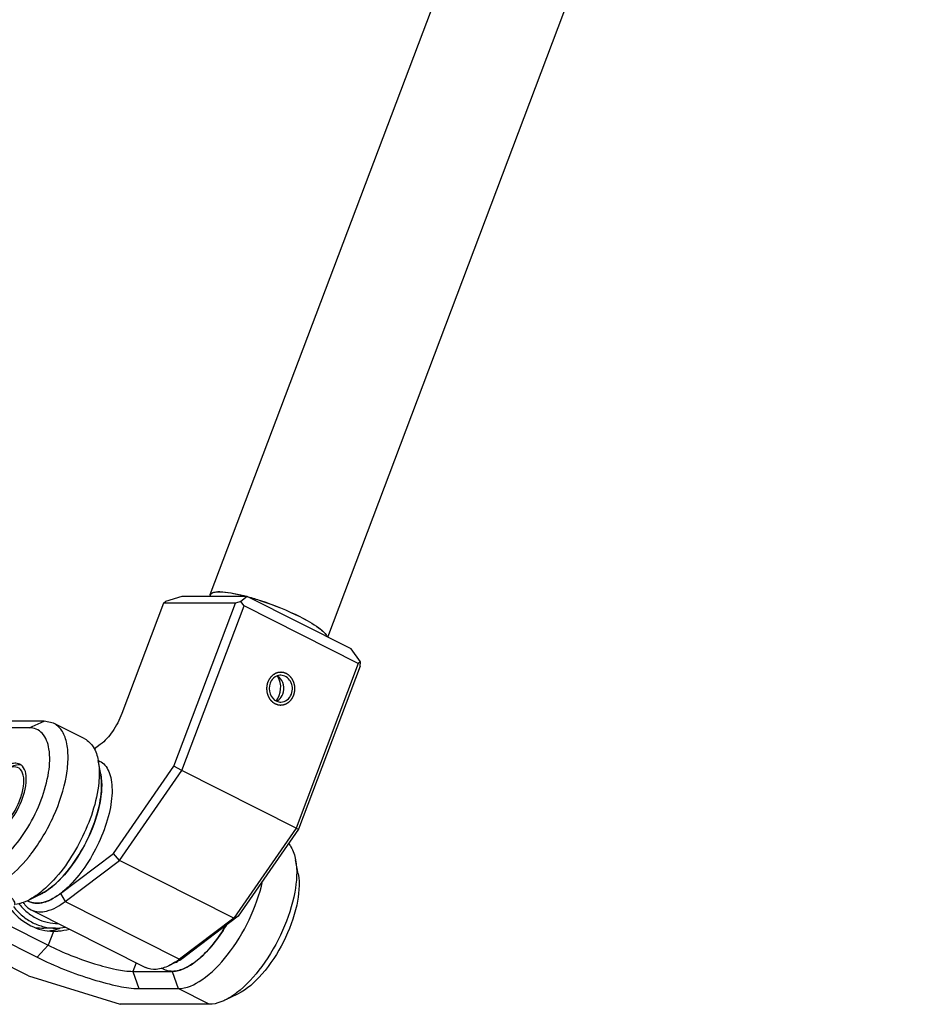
# Model space of a CAD drawing. Header units: millimetres. Extents: x -491 to 2059, y -393 to 795.
# Tile 19 of 256: x -306.5 to -299.7, y -102.6 to -95.08. Entities that reach past the tile are written whole.
import ezdxf

# ---------------------------------------------------------------- set-up
doc = ezdxf.new("R2010")
doc.units = ezdxf.units.MM
doc.header["$LTSCALE"] = 462.55
doc.layers.get('0').update_dxf_attribs({"linetype": 'CONTINUOUS'})
for name, color, linetype in [('2ND_ARM_V2_PITCH_ABL388', 7, 'CONTINUOUS'), ('A2300201_ABL350', 7, 'CONTINUOUS'), ('FWSRM-D10-V4-E2-T2_5_PBL396', 7, 'CONTINUOUS'), ('M2300101_PBL389', 7, 'CONTINUOUS'), ('M2300201_PBL407', 7, 'CONTINUOUS'), ('M2300301_PBL439', 7, 'CONTINUOUS'), ('M2300602_PBL428', 7, 'CONTINUOUS'), ('WFM_0608_06_2_PBL414', 7, 'CONTINUOUS'), ('WFM_0608_06_2_PBL415', 7, 'CONTINUOUS'), ('왼쪽_14_VBL319', 7, 'CONTINUOUS')]:
    doc.layers.add(name, color=color, linetype=linetype)

# ---------------------------------------------------------------- blocks, each defined once
blk = doc.blocks.new('M2300201_PBL407', base_point=(1856.516, 2916.29))
at = {"layer": 'M2300201_PBL407', "color": 7}
for p, q in [((1855.744, 2930.533), (1854.514, 2930.146)), ((1860.744, 2930.533), (1855.744, 2930.533)), ((1860.744, 2930.533), (1860.264, 2930.146)), ((1868.682, 2926.533), (1860.744, 2930.533)), ((1854.354, 2930.017), (1851.173, 2921.598)), ((1854.354, 2930.017), (1854.514, 2930.146)), ((1859.854, 2930.017), (1854.354, 2930.017)), ((1855.151, 2917.573), (1859.854, 2930.017)), ((1855.751, 2917.25), (1860.501, 2929.817)), ((1860.264, 2930.146), (1859.854, 2930.017)), ((1860.501, 2929.817), (1860.264, 2930.146)), ((1869.232, 2925.417), (1860.501, 2929.817)), ((1869.392, 2925.546), (1868.682, 2926.533)), ((1869.232, 2925.417), (1864.482, 2912.85)), ((1869.379, 2925.217), (1864.676, 2912.773)), ((1869.392, 2925.546), (1869.232, 2925.417)), ((1869.379, 2925.217), (1869.392, 2925.546)), ((1849.523, 2919.217), (1849.065, 2918.871)), ((1850.535, 2910.911), (1855.151, 2917.573)), ((1855.751, 2917.25), (1855.151, 2917.573)), ((1850.988, 2910.376), (1855.751, 2917.25)), ((1864.482, 2912.85), (1855.751, 2917.25)), ((1864.482, 2912.85), (1859.719, 2905.976)), ((1864.676, 2912.773), (1860.06, 2906.111)), ((1864.482, 2912.85), (1864.676, 2912.773)), ((1846.473, 2907.84), (1850.535, 2910.911)), ((1850.988, 2910.376), (1850.535, 2910.911)), ((1846.844, 2907.244), (1850.988, 2910.376)), ((1859.719, 2905.976), (1850.988, 2910.376)), ((1844.244, 2906.598), (1852.975, 2902.198)), ((1859.719, 2905.976), (1855.575, 2902.844)), ((1860.06, 2906.111), (1855.997, 2903.04)), ((1859.719, 2905.976), (1860.06, 2906.111)), ((1855.25, 2902.574), (1854.765, 2902.338)), ((1855.997, 2903.04), (1855.25, 2902.574))]:
    blk.add_line(p, q, dxfattribs=at)
at = {"layer": 'M2300201_PBL407', "color": 2}
for p, q in [((1846.473, 2907.84), (1846.844, 2907.244)), ((1846.844, 2907.244), (1855.575, 2902.844)), ((1855.997, 2903.04), (1855.575, 2902.844))]:
    blk.add_line(p, q, dxfattribs=at)
at = {"layer": 'M2300201_PBL407', "color": 7}
for centre, radius, start, end in [((1862.705, 2923.722), 0.795, 53.52948, 68.38998), ((1843.095, 2912.309), 5.601, 306.37857, 307.08834), ((1844.364, 2910.132), 3.076, 291.82119, 292.80327), ((1852.175, 2907.331), 5.63, 302.69364, 307.15399)]:
    blk.add_arc(centre, radius, start, end, dxfattribs=at)
at = {"layer": 'M2300201_PBL407', "color": 134}
for points in [[(1864.3, 2922.992), (1864.305, 2923.012), (1864.316, 2923.05), (1864.333, 2923.108), (1864.346, 2923.157), (1864.356, 2923.19), (1864.361, 2923.21), (1864.366, 2923.224), (1864.367, 2923.239), (1864.369, 2923.26), (1864.372, 2923.295), (1864.378, 2923.345), (1864.383, 2923.396), (1864.387, 2923.431), (1864.388, 2923.451), (1864.391, 2923.466), (1864.389, 2923.482), (1864.388, 2923.502), (1864.385, 2923.537), (1864.382, 2923.588), (1864.379, 2923.639), (1864.376, 2923.674), (1864.375, 2923.695), (1864.375, 2923.71), (1864.37, 2923.725), (1864.365, 2923.745), (1864.357, 2923.779), (1864.345, 2923.829), (1864.333, 2923.879), (1864.324, 2923.914), (1864.319, 2923.934), (1864.316, 2923.949), (1864.309, 2923.962), (1864.302, 2923.98), (1864.288, 2924.012), (1864.268, 2924.057), (1864.248, 2924.103), (1864.234, 2924.134), (1864.225, 2924.152), (1864.22, 2924.167), (1864.211, 2924.178), (1864.201, 2924.194), (1864.181, 2924.222), (1864.154, 2924.262), (1864.127, 2924.302), (1864.108, 2924.33), (1864.097, 2924.346), (1864.089, 2924.358), (1864.079, 2924.367), (1864.066, 2924.381), (1864.042, 2924.404), (1864.009, 2924.437), (1863.975, 2924.47), (1863.952, 2924.493), (1863.938, 2924.506), (1863.929, 2924.517), (1863.917, 2924.524), (1863.901, 2924.534), (1863.874, 2924.552), (1863.835, 2924.577), (1863.796, 2924.602), (1863.768, 2924.62), (1863.753, 2924.63), (1863.741, 2924.639), (1863.728, 2924.642), (1863.712, 2924.649), (1863.682, 2924.66), (1863.64, 2924.676), (1863.598, 2924.691), (1863.569, 2924.702), (1863.552, 2924.708), (1863.54, 2924.714), (1863.527, 2924.715), (1863.509, 2924.717), (1863.479, 2924.721), (1863.435, 2924.728), (1863.391, 2924.733), (1863.361, 2924.738), (1863.343, 2924.74), (1863.33, 2924.743), (1863.317, 2924.741), (1863.299, 2924.739), (1863.269, 2924.736), (1863.225, 2924.733), (1863.181, 2924.729), (1863.15, 2924.726), (1863.133, 2924.724), (1863.119, 2924.724), (1863.107, 2924.719), (1863.089, 2924.713), (1863.059, 2924.703), (1863.016, 2924.69), (1862.973, 2924.675), (1862.943, 2924.666), (1862.925, 2924.66), (1862.912, 2924.657), (1862.901, 2924.649), (1862.885, 2924.64), (1862.858, 2924.623), (1862.818, 2924.6), (1862.779, 2924.577), (1862.752, 2924.561), (1862.736, 2924.552), (1862.724, 2924.546), (1862.714, 2924.535), (1862.7, 2924.523), (1862.676, 2924.501), (1862.641, 2924.47), (1862.607, 2924.438), (1862.582, 2924.416), (1862.569, 2924.403), (1862.558, 2924.395), (1862.55, 2924.382), (1862.538, 2924.367), (1862.518, 2924.34), (1862.49, 2924.301), (1862.461, 2924.263), (1862.441, 2924.236), (1862.43, 2924.22), (1862.42, 2924.209), (1862.414, 2924.195), (1862.405, 2924.177), (1862.39, 2924.146), (1862.368, 2924.101), (1862.342, 2924.046), (1862.324, 2924.01), (1862.316, 2923.992)], [(1862.316, 2923.992), (1862.31, 2923.973), (1862.299, 2923.934), (1862.283, 2923.876), (1862.27, 2923.828), (1862.26, 2923.794), (1862.255, 2923.775), (1862.25, 2923.76), (1862.249, 2923.745), (1862.247, 2923.725), (1862.243, 2923.689), (1862.238, 2923.639), (1862.233, 2923.589), (1862.229, 2923.553), (1862.227, 2923.533), (1862.225, 2923.518), (1862.227, 2923.503), (1862.228, 2923.482), (1862.23, 2923.447), (1862.234, 2923.396), (1862.237, 2923.346), (1862.239, 2923.31), (1862.241, 2923.29), (1862.241, 2923.275), (1862.246, 2923.26), (1862.25, 2923.24), (1862.259, 2923.205), (1862.271, 2923.155), (1862.283, 2923.105), (1862.291, 2923.07), (1862.297, 2923.051), (1862.299, 2923.035), (1862.306, 2923.022), (1862.314, 2923.004), (1862.328, 2922.972), (1862.348, 2922.927), (1862.368, 2922.882), (1862.382, 2922.85), (1862.39, 2922.832), (1862.395, 2922.818), (1862.404, 2922.806), (1862.415, 2922.79), (1862.434, 2922.762), (1862.461, 2922.722), (1862.489, 2922.683), (1862.508, 2922.655), (1862.519, 2922.639), (1862.526, 2922.626), (1862.537, 2922.617), (1862.55, 2922.603), (1862.574, 2922.58), (1862.607, 2922.547), (1862.641, 2922.514), (1862.664, 2922.491), (1862.677, 2922.478), (1862.687, 2922.467), (1862.699, 2922.461), (1862.715, 2922.45), (1862.742, 2922.433), (1862.781, 2922.407), (1862.82, 2922.382), (1862.847, 2922.364), (1862.863, 2922.354), (1862.875, 2922.346), (1862.887, 2922.342), (1862.904, 2922.335), (1862.933, 2922.325), (1862.975, 2922.309), (1863.017, 2922.293), (1863.046, 2922.282), (1863.063, 2922.276), (1863.076, 2922.27), (1863.089, 2922.27), (1863.106, 2922.267), (1863.137, 2922.263), (1863.181, 2922.257), (1863.224, 2922.251), (1863.255, 2922.247), (1863.272, 2922.244), (1863.286, 2922.242), (1863.299, 2922.244), (1863.316, 2922.245), (1863.347, 2922.248), (1863.391, 2922.252), (1863.435, 2922.256), (1863.466, 2922.258), (1863.483, 2922.26), (1863.496, 2922.26), (1863.509, 2922.266), (1863.526, 2922.271), (1863.557, 2922.281), (1863.6, 2922.295), (1863.643, 2922.309), (1863.673, 2922.319), (1863.69, 2922.325), (1863.704, 2922.328), (1863.715, 2922.336), (1863.731, 2922.345), (1863.758, 2922.361), (1863.797, 2922.384), (1863.836, 2922.407), (1863.864, 2922.423), (1863.88, 2922.433), (1863.892, 2922.439), (1863.902, 2922.449), (1863.916, 2922.461), (1863.94, 2922.483), (1863.974, 2922.515), (1864.009, 2922.546), (1864.033, 2922.568), (1864.047, 2922.581), (1864.058, 2922.59), (1864.066, 2922.602), (1864.078, 2922.617), (1864.097, 2922.644), (1864.126, 2922.683), (1864.155, 2922.722), (1864.175, 2922.749), (1864.186, 2922.764), (1864.195, 2922.775), (1864.201, 2922.789), (1864.21, 2922.807), (1864.225, 2922.839), (1864.247, 2922.884), (1864.274, 2922.938), (1864.291, 2922.974), (1864.3, 2922.992)]]:
    blk.add_open_spline(points, degree=3, knots=[0, 0, 0, 0, 0.015625, 0.03125, 0.046875, 0.054688, 0.058594, 0.0625, 0.066406, 0.070312, 0.078125, 0.09375, 0.109375, 0.117188, 0.121094, 0.125, 0.128906, 0.132812, 0.140625, 0.15625, 0.171875, 0.179688, 0.183594, 0.1875, 0.191406, 0.195312, 0.203125, 0.21875, 0.234375, 0.242188, 0.246094, 0.25, 0.253906, 0.257812, 0.265625, 0.28125, 0.296875, 0.304688, 0.308594, 0.3125, 0.316406, 0.320312, 0.328125, 0.34375, 0.359375, 0.367188, 0.371094, 0.375, 0.378906, 0.382812, 0.390625, 0.40625, 0.421875, 0.429688, 0.433594, 0.4375, 0.441406, 0.445312, 0.453125, 0.46875, 0.484375, 0.492188, 0.496094, 0.5, 0.503906, 0.507812, 0.515625, 0.53125, 0.546875, 0.554688, 0.558594, 0.5625, 0.566406, 0.570312, 0.578125, 0.59375, 0.609375, 0.617188, 0.621094, 0.625, 0.628906, 0.632812, 0.640625, 0.65625, 0.671875, 0.679688, 0.683594, 0.6875, 0.691406, 0.695312, 0.703125, 0.71875, 0.734375, 0.742188, 0.746094, 0.75, 0.753906, 0.757812, 0.765625, 0.78125, 0.796875, 0.804688, 0.808594, 0.8125, 0.816406, 0.820312, 0.828125, 0.84375, 0.859375, 0.867188, 0.871094, 0.875, 0.878906, 0.882812, 0.890625, 0.90625, 0.921875, 0.929688, 0.933594, 0.9375, 0.941406, 0.945312, 0.953125, 0.96875, 0.984375, 1, 1, 1, 1], dxfattribs=at)
at = {"layer": 'M2300201_PBL407', "color": 7}
for points, knots in [([(1862.992, 2924.45), (1862.823, 2924.376), (1862.626, 2924.189), (1862.517, 2923.964), (1862.494, 2923.902)], [0, 0, 0, 0, 0.737747, 1, 1, 1, 1]), ([(1863.466, 2923.082), (1863.55, 2923.305), (1863.603, 2923.789), (1863.355, 2924.23), (1863.177, 2924.361)], [0, 0, 0, 0, 0.519067, 1, 1, 1, 1]), ([(1864.121, 2923.082), (1864.236, 2923.386), (1864.218, 2924.096), (1863.6, 2924.517), (1863.308, 2924.517)], [0, 0, 0, 0, 0.526622, 1, 1, 1, 1]), ([(1862.494, 2923.902), (1862.398, 2923.649), (1862.386, 2923.076), (1862.77, 2922.628), (1863.003, 2922.53)], [0, 0, 0, 0, 0.517634, 1, 1, 1, 1]), ([(1863.308, 2922.467), (1863.479, 2922.467), (1863.842, 2922.597), (1864.056, 2922.909), (1864.121, 2923.082)], [0, 0, 0, 0, 0.481071, 1, 1, 1, 1]), ([(1851.173, 2921.598), (1850.99, 2921.114), (1850.535, 2920.245), (1849.887, 2919.492), (1849.523, 2919.217)], [0, 0, 0, 0, 0.531185, 1, 1, 1, 1]), ([(1845.556, 2907.297), (1845.627, 2907.327), (1845.929, 2907.467), (1846.211, 2907.647), (1846.417, 2907.799)], [0, 0, 0, 0, 0.232603, 1, 1, 1, 1]), ([(1843.639, 2907.168), (1843.679, 2907.105), (1843.839, 2906.878), (1844.061, 2906.69), (1844.244, 2906.598)], [0, 0, 0, 0, 0.264628, 1, 1, 1, 1]), ([(1844.244, 2906.598), (1844.596, 2906.421), (1845.614, 2906.42), (1846.419, 2906.922), (1846.844, 2907.244)], [0, 0, 0, 0, 0.424883, 1, 1, 1, 1]), ([(1844.694, 2907.104), (1844.758, 2907.104), (1845.036, 2907.12), (1845.309, 2907.198), (1845.507, 2907.277)], [0, 0, 0, 0, 0.231481, 1, 1, 1, 1]), ([(1854.765, 2902.338), (1854.462, 2902.19), (1853.867, 2901.98), (1853.223, 2902.074), (1852.975, 2902.198)], [0, 0, 0, 0, 0.549393, 1, 1, 1, 1])]:
    blk.add_open_spline(points, degree=3, knots=knots, dxfattribs=at)
for points in [[(1863.308, 2924.517), (1863.2, 2924.517), (1863.091, 2924.493), (1862.992, 2924.45)], [(1863.164, 2922.642), (1863.301, 2922.756), (1863.403, 2922.916), (1863.466, 2923.082)], [(1863.003, 2922.53), (1863.098, 2922.489), (1863.204, 2922.467), (1863.308, 2922.467)], [(1863.006, 2922.539), (1863.063, 2922.566), (1863.116, 2922.602), (1863.164, 2922.642)], [(1844.068, 2907.247), (1844.259, 2907.15), (1844.48, 2907.104), (1844.694, 2907.104)], [(1855.216, 2902.593), (1855.071, 2902.5), (1854.92, 2902.414), (1854.765, 2902.338)]]:
    blk.add_open_spline(points, degree=3, dxfattribs=at)
blk = doc.blocks.new('WFM_0608_06_2_PBL414', base_point=(1856.646, 2903.653))
at = {"layer": 'WFM_0608_06_2_PBL414', "color": 7}
blk.add_line((1854.391, 2902.045), (1854.163, 2902.159), dxfattribs=at)
for centre, radius, start, end in [((1853.642, 2905.875), 3.672, 295.86984, 297.50667), ((1852.611, 2907.519), 5.615, 306.09119, 307.05003), ((1852.458, 2907.722), 5.869, 307.05069, 308.10091)]:
    blk.add_arc(centre, radius, start, end, dxfattribs=at)
for points, knots in [([(1859.129, 2905.402), (1858.836, 2904.906), (1858.216, 2903.999), (1857.164, 2902.883), (1856.109, 2902.136), (1855.349, 2901.904), (1855.013, 2901.904)], [0, 0, 0, 0, 0.309918, 0.588126, 0.819382, 1, 1, 1, 1]), ([(1855.338, 2902.618), (1855.386, 2902.643), (1855.586, 2902.753), (1855.778, 2902.879), (1855.919, 2902.982)], [0, 0, 0, 0, 0.23846, 1, 1, 1, 1]), ([(1855.013, 2901.904), (1854.957, 2901.904), (1854.743, 2901.914), (1854.532, 2901.974), (1854.391, 2902.045)], [0, 0, 0, 0, 0.260555, 1, 1, 1, 1])]:
    blk.add_open_spline(points, degree=3, knots=knots, dxfattribs=at)
blk = doc.blocks.new('WFM_0608_06_2_PBL415', base_point=(1847.192, 2912.56))
at = {"layer": 'WFM_0608_06_2_PBL415', "color": 7}
for p, q in [((1849.362, 2918.016), (1849.473, 2917.961)), ((1843.962, 2907.3), (1844.072, 2907.245))]:
    blk.add_line(p, q, dxfattribs=at)
blk.add_arc((1843.324, 2911.074), 3.671, 295.87111, 297.49004, dxfattribs=at)
for points, knots in [([(1849.473, 2917.961), (1849.624, 2917.885), (1849.911, 2917.654), (1850.208, 2917.15), (1850.384, 2916.506), (1850.465, 2915.423), (1850.232, 2913.861), (1849.561, 2911.935), (1848.558, 2910.085), (1847.51, 2908.743), (1846.593, 2907.91), (1845.788, 2907.357), (1845.114, 2907.104), (1844.694, 2907.104)], [0, 0, 0, 0, 0.037501, 0.079185, 0.12773, 0.184138, 0.318726, 0.473765, 0.63398, 0.782913, 0.848744, 0.907093, 1, 1, 1, 1]), ([(1849.612, 2915.691), (1849.62, 2915.8), (1849.639, 2916.204), (1849.618, 2916.611), (1849.568, 2916.902)], [0, 0, 0, 0, 0.268951, 1, 1, 1, 1]), ([(1845.98, 2908.483), (1846.472, 2908.906), (1847.391, 2909.942), (1848.487, 2911.739), (1849.279, 2913.689), (1849.565, 2915.044), (1849.612, 2915.691)], [0, 0, 0, 0, 0.236322, 0.500007, 0.763689, 1, 1, 1, 1]), ([(1845.018, 2907.818), (1845.098, 2907.859), (1845.438, 2908.052), (1845.752, 2908.288), (1845.98, 2908.483)], [0, 0, 0, 0, 0.232013, 1, 1, 1, 1]), ([(1844.694, 2907.104), (1844.638, 2907.104), (1844.425, 2907.114), (1844.213, 2907.174), (1844.072, 2907.245)], [0, 0, 0, 0, 0.260555, 1, 1, 1, 1])]:
    blk.add_open_spline(points, degree=3, knots=knots, dxfattribs=at)
blk = doc.blocks.new('M2300301_PBL439', base_point=(1924.858, 3093.504))
at = {"layer": 'M2300301_PBL439', "color": 7}
for p, q in [((1857.929, 2930.676), (1905.191, 3055.719)), ((1866.892, 2927.435), (1911.323, 3044.988)), ((1857.943, 2930.671), (1857.891, 2930.533))]:
    blk.add_line(p, q, dxfattribs=at)
for centre, radius, start, end in [((1858.107, 2930.609), 0.19, 157.65783, 159.30177), ((1862.202, 2923.784), 1.077, 34.71438, 37.27655)]:
    blk.add_arc(centre, radius, start, end, dxfattribs=at)
for points, knots in [([(1857.918, 2930.635), (1857.92, 2930.642), (1857.922, 2930.656), (1857.927, 2930.669), (1857.929, 2930.676)], [0, 0, 0, 0, 0.502926, 1, 1, 1, 1]), ([(1857.931, 2930.681), (1857.972, 2930.78), (1858.302, 2930.916), (1859.235, 2930.886), (1860.093, 2930.704), (1860.727, 2930.533)], [0, 0, 0, 0, 0.111813, 0.316593, 1, 1, 1, 1]), ([(1857.943, 2930.671), (1857.947, 2930.682), (1857.958, 2930.703), (1857.972, 2930.722), (1857.98, 2930.731)], [0, 0, 0, 0, 0.49226, 1, 1, 1, 1]), ([(1857.98, 2930.731), (1858.055, 2930.818), (1858.385, 2930.904), (1858.959, 2930.889), (1859.771, 2930.769), (1860.37, 2930.625), (1860.7, 2930.537)], [0, 0, 0, 0, 0.12353, 0.334498, 0.631861, 1, 1, 1, 1]), ([(1860.766, 2930.523), (1861.104, 2930.431), (1862.472, 2930.014), (1863.805, 2929.477), (1864.769, 2928.991)], [0, 0, 0, 0, 0.245191, 1, 1, 1, 1]), ([(1860.789, 2930.513), (1861.125, 2930.421), (1862.482, 2930.006), (1863.805, 2929.473), (1864.761, 2928.991)], [0, 0, 0, 0, 0.245422, 1, 1, 1, 1]), ([(1864.761, 2928.991), (1865.258, 2928.741), (1865.92, 2928.378), (1866.588, 2927.835), (1866.792, 2927.585), (1866.828, 2927.47)], [0, 0, 0, 0, 0.642763, 0.86019, 1, 1, 1, 1]), ([(1864.769, 2928.991), (1865.269, 2928.739), (1865.935, 2928.374), (1866.606, 2927.828), (1866.809, 2927.576), (1866.844, 2927.46)], [0, 0, 0, 0, 0.64388, 0.860994, 1, 1, 1, 1])]:
    blk.add_open_spline(points, degree=3, knots=knots, dxfattribs=at)
blk.add_open_spline([(1862.968, 2922.545), (1863.344, 2923.037), (1863.44, 2923.889), (1863.088, 2924.397)], degree=3, dxfattribs=at)
blk = doc.blocks.new('A2300201_ABL350', base_point=(1921.771, 3093.435))
at = {"layer": 'M2300201_PBL407'}
blk.add_blockref('M2300201_PBL407', (1856.516, 2916.29), dxfattribs=at)
at = {"layer": 'M2300301_PBL439'}
blk.add_blockref('M2300301_PBL439', (1924.858, 3093.504), dxfattribs=at)
at = {"layer": 'WFM_0608_06_2_PBL414'}
blk.add_blockref('WFM_0608_06_2_PBL414', (1856.646, 2903.653), dxfattribs=at)
at = {"layer": 'WFM_0608_06_2_PBL415'}
blk.add_blockref('WFM_0608_06_2_PBL415', (1847.192, 2912.56), dxfattribs=at)
blk = doc.blocks.new('M2300101_PBL389', base_point=(1849.051, 2910.203))
at = {"layer": 'M2300101_PBL389', "color": 7}
for p, q in [((1836.073, 2917.816), (1837.089, 2920.502)), ((1837.089, 2920.502), (1838.436, 2921.018)), ((1844.089, 2920.502), (1837.089, 2920.502)), ((1845.229, 2921.018), (1838.436, 2921.018)), ((1845.954, 2920.854), (1845.229, 2921.018)), ((1848.335, 2919.654), (1845.954, 2920.854)), ((1843.383, 2917.726), (1843.067, 2917.798)), ((1849.558, 2916.956), (1849.361, 2918.015)), ((1864.639, 2909.356), (1864.442, 2910.415)), ((1833.966, 2909.504), (1839.932, 2909.504)), ((1833.586, 2908.187), (1833.388, 2908.586)), ((1833.586, 2908.187), (1840.379, 2908.187)), ((1833.586, 2908.187), (1835.176, 2906.021)), ((1844.931, 2907.774), (1843.963, 2907.302)), ((1839.76, 2906.987), (1839.115, 2906.893)), ((1841.054, 2906.987), (1839.76, 2906.987)), ((1839.341, 2903.923), (1835.176, 2906.021)), ((1842.369, 2905.504), (1845.544, 2903.904)), ((1846.035, 2904.953), (1845.941, 2904.954)), ((1841.523, 2904.587), (1844.697, 2902.987)), ((1844.044, 2901.553), (1841.635, 2902.767)), ((1852.013, 2901.904), (1855.013, 2901.904)), ((1844.044, 2901.553), (1851.048, 2899.387)), ((1852.46, 2900.587), (1855.46, 2900.587)), ((1860.012, 2900.174), (1859.044, 2899.702)), ((1857.841, 2899.387), (1851.048, 2899.387))]:
    blk.add_line(p, q, dxfattribs=at)
at = {"layer": 'M2300101_PBL389', "color": 2}
for p, q in [((1844.089, 2920.502), (1845.229, 2921.018)), ((1839.932, 2909.504), (1840.379, 2908.187)), ((1842.369, 2905.504), (1842.766, 2906.554)), ((1842.369, 2905.504), (1841.523, 2904.587)), ((1845.941, 2904.954), (1845.544, 2903.904)), ((1845.544, 2903.904), (1844.697, 2902.987)), ((1852.26, 2902.559), (1852.013, 2901.904)), ((1852.013, 2901.904), (1852.46, 2900.587)), ((1855.013, 2901.904), (1855.46, 2900.587)), ((1857.841, 2899.387), (1855.46, 2900.587))]:
    blk.add_line(p, q, dxfattribs=at)
at = {"layer": 'M2300101_PBL389', "color": 7}
for centre, radius, start, end in [((1843.09, 2917.146), 0.65, 52.4827, 63.27376), ((1843.079, 2917.131), 0.669, 50.04841, 52.48997), ((1843.054, 2917.102), 0.707, 43.12269, 49.99892), ((1845.235, 2917.246), 4.197, 9.83132, 10.55229), ((1846.333, 2912.792), 6.251, 158.73037, 159.29459), ((1840.947, 2912.928), 0.72, 256.71274, 265.08013), ((1840.953, 2912.994), 0.786, 265.05003, 270.03277), ((1834.47, 2918.372), 12.317, 321.11083, 321.87482), ((1834.271, 2918.528), 12.57, 321.87375, 322.33849), ((1834.632, 2918.242), 12.11, 320.89371, 321.1093), ((1840.378, 2910.178), 1.991, 270.04141, 274.57059), ((1840.795, 2913.191), 6.7, 307.08724, 307.26025), ((1842.745, 2909.159), 2.172, 275.44081, 276.27283), ((1845.564, 2908.896), 3.648, 217.57125, 217.99739), ((1845.559, 2908.892), 3.642, 217.99702, 219.9343), ((1845.027, 2908.949), 3.996, 276.72273, 282.94999), ((1845.019, 2908.988), 4.037, 282.94664, 285.95405), ((1845.007, 2909.026), 4.076, 285.95963, 290.9866), ((1855.875, 2905.591), 6.7, 307.08724, 307.26025)]:
    blk.add_arc(centre, radius, start, end, dxfattribs=at)
for points, knots in [([(1839.932, 2909.504), (1840.389, 2909.504), (1841.441, 2909.934), (1842.795, 2911.156), (1844.065, 2912.899), (1845.054, 2914.927), (1845.627, 2916.966), (1845.729, 2918.726), (1845.316, 2919.952), (1844.647, 2920.437), (1844.274, 2920.502), (1844.089, 2920.502)], [0, 0, 0, 0, 0.096912, 0.228089, 0.385066, 0.550391, 0.704357, 0.830405, 0.922352, 0.960772, 1, 1, 1, 1]), ([(1844.222, 2910.848), (1844.911, 2911.74), (1846.039, 2913.666), (1846.898, 2916.235), (1847.103, 2918.18), (1847, 2919.366), (1846.646, 2920.306), (1846.195, 2920.732), (1845.954, 2920.854)], [0, 0, 0, 0, 0.307489, 0.603853, 0.731336, 0.838889, 0.92634, 1, 1, 1, 1]), ([(1848.335, 2919.654), (1848.602, 2919.52), (1849.095, 2919.021), (1849.295, 2918.372), (1849.361, 2918.015)], [0, 0, 0, 0, 0.450711, 1, 1, 1, 1]), ([(1842.389, 2917.577), (1841.973, 2917.328), (1841.228, 2916.532), (1840.716, 2915.596), (1840.507, 2915.06)], [0, 0, 0, 0, 0.457228, 1, 1, 1, 1]), ([(1840.954, 2912.207), (1841.153, 2912.207), (1841.609, 2912.369), (1842.488, 2913.073), (1843.374, 2914.427), (1843.933, 2916.036), (1843.866, 2917.27), (1843.57, 2917.585)], [0, 0, 0, 0, 0.090615, 0.209963, 0.509316, 0.803672, 1, 1, 1, 1]), ([(1849.371, 2917.963), (1849.392, 2917.84), (1849.461, 2917.299), (1849.447, 2916.751), (1849.406, 2916.333)], [0, 0, 0, 0, 0.228965, 1, 1, 1, 1]), ([(1849.558, 2916.956), (1849.693, 2916.234), (1849.548, 2914.549), (1848.7, 2912.098), (1847.338, 2909.809), (1846.116, 2908.527), (1845.453, 2908.078)], [0, 0, 0, 0, 0.217054, 0.48634, 0.763232, 1, 1, 1, 1]), ([(1849.406, 2916.333), (1849.257, 2914.811), (1848.231, 2911.86), (1846.467, 2909.281), (1845.332, 2908.259)], [0, 0, 0, 0, 0.500148, 1, 1, 1, 1]), ([(1840.485, 2915.003), (1840.331, 2914.595), (1840.13, 2913.852), (1840.143, 2913.052), (1840.259, 2912.741)], [0, 0, 0, 0, 0.56748, 1, 1, 1, 1]), ([(1840.259, 2912.741), (1840.279, 2912.689), (1840.36, 2912.505), (1840.508, 2912.345), (1840.638, 2912.279)], [0, 0, 0, 0, 0.27839, 1, 1, 1, 1]), ([(1863.904, 2911.664), (1863.971, 2911.586), (1864.236, 2911.212), (1864.377, 2910.763), (1864.442, 2910.415)], [0, 0, 0, 0, 0.22481, 1, 1, 1, 1]), ([(1840.536, 2908.193), (1841.145, 2908.242), (1842.5, 2908.927), (1843.506, 2909.96), (1844.029, 2910.603)], [0, 0, 0, 0, 0.424148, 1, 1, 1, 1]), ([(1864.442, 2910.415), (1864.593, 2909.606), (1864.447, 2907.719), (1863.527, 2904.952), (1862.024, 2902.323), (1860.671, 2900.821), (1859.932, 2900.259)], [0, 0, 0, 0, 0.214706, 0.480817, 0.757525, 1, 1, 1, 1]), ([(1864.639, 2909.356), (1864.785, 2908.571), (1864.592, 2906.735), (1863.611, 2904.117), (1862.091, 2901.771), (1860.73, 2900.523), (1860.012, 2900.174)], [0, 0, 0, 0, 0.223078, 0.500006, 0.776932, 1, 1, 1, 1]), ([(1855.46, 2900.587), (1856.107, 2900.587), (1857.6, 2901.315), (1859.4, 2903.203), (1860.978, 2905.784), (1861.698, 2907.773), (1861.921, 2908.788)], [0, 0, 0, 0, 0.177451, 0.42524, 0.715037, 1, 1, 1, 1]), ([(1844.835, 2907.846), (1844.762, 2907.792), (1844.485, 2907.59), (1844.189, 2907.413), (1843.963, 2907.302)], [0, 0, 0, 0, 0.265007, 1, 1, 1, 1]), ([(1840.243, 2906.996), (1840.312, 2906.878), (1840.544, 2906.634), (1841.236, 2906.104), (1841.885, 2905.747), (1842.369, 2905.504)], [0, 0, 0, 0, 0.156123, 0.37923, 1, 1, 1, 1]), ([(1843.963, 2907.302), (1843.879, 2907.262), (1843.566, 2907.122), (1843.231, 2907.027), (1842.982, 2907)], [0, 0, 0, 0, 0.271099, 1, 1, 1, 1]), ([(1839.115, 2906.893), (1839.045, 2906.863), (1838.912, 2906.783), (1838.877, 2906.532), (1839.024, 2906.278), (1839.285, 2905.994), (1839.679, 2905.673), (1840.42, 2905.169), (1841.06, 2904.82), (1841.523, 2904.587)], [0, 0, 0, 0, 0.060164, 0.112308, 0.183514, 0.285682, 0.420746, 0.587224, 1, 1, 1, 1]), ([(1842.766, 2906.554), (1843.164, 2906.079), (1844.129, 2905.283), (1845.348, 2904.968), (1845.941, 2904.954)], [0, 0, 0, 0, 0.510967, 1, 1, 1, 1]), ([(1847.18, 2905.101), (1846.897, 2905.03), (1846.514, 2904.966), (1846.129, 2904.953), (1846.035, 2904.953)], [0, 0, 0, 0, 0.75793, 1, 1, 1, 1]), ([(1855.013, 2901.904), (1855.346, 2901.904), (1856.1, 2902.132), (1857.613, 2903.199), (1858.549, 2904.43), (1859.103, 2905.358)], [0, 0, 0, 0, 0.181176, 0.412773, 1, 1, 1, 1]), ([(1845.544, 2903.904), (1846.678, 2903.332), (1848.407, 2902.649), (1850.596, 2902.062), (1851.59, 2901.904), (1852.013, 2901.904)], [0, 0, 0, 0, 0.559952, 0.81366, 1, 1, 1, 1]), ([(1844.697, 2902.987), (1846.059, 2902.301), (1848.133, 2901.482), (1850.76, 2900.778), (1851.953, 2900.587), (1852.46, 2900.587)], [0, 0, 0, 0, 0.559952, 0.81366, 1, 1, 1, 1]), ([(1859.915, 2900.246), (1859.843, 2900.192), (1859.565, 2899.99), (1859.27, 2899.813), (1859.044, 2899.702)], [0, 0, 0, 0, 0.265007, 1, 1, 1, 1]), ([(1859.044, 2899.702), (1858.94, 2899.652), (1858.559, 2899.485), (1858.142, 2899.387), (1857.841, 2899.387)], [0, 0, 0, 0, 0.276599, 1, 1, 1, 1])]:
    blk.add_open_spline(points, degree=3, knots=knots, dxfattribs=at)
for points in [[(1842.745, 2917.743), (1842.62, 2917.703), (1842.501, 2917.644), (1842.389, 2917.577)], [(1843.067, 2917.798), (1842.958, 2917.798), (1842.848, 2917.776), (1842.745, 2917.743)], [(1840.638, 2912.279), (1840.683, 2912.256), (1840.732, 2912.239), (1840.782, 2912.227)], [(1845.332, 2908.259), (1845.177, 2908.119), (1845.017, 2907.985), (1844.851, 2907.859)], [(1845.453, 2908.078), (1845.286, 2907.965), (1845.112, 2907.862), (1844.931, 2907.774)]]:
    blk.add_open_spline(points, degree=3, dxfattribs=at)
at = {"layer": 'M2300101_PBL389', "color": 134}
for points, knots in [([(1840.379, 2908.187), (1840.365, 2908.187), (1840.348, 2908.186), (1840.326, 2908.185), (1840.314, 2908.184), (1840.299, 2908.182), (1840.283, 2908.181), (1840.272, 2908.179), (1840.262, 2908.176), (1840.252, 2908.174), (1840.242, 2908.172), (1840.234, 2908.17), (1840.229, 2908.167), (1840.221, 2908.164), (1840.213, 2908.161), (1840.205, 2908.157), (1840.199, 2908.153), (1840.192, 2908.147), (1840.184, 2908.142), (1840.179, 2908.137), (1840.174, 2908.129), (1840.17, 2908.123), (1840.167, 2908.117)], [0, 0, 0, 0, 0.125, 0.15625, 0.1875, 0.25, 0.3125, 0.34375, 0.375, 0.4375, 0.46875, 0.5, 0.53125, 0.5625, 0.625, 0.65625, 0.6875, 0.75, 0.8125, 0.84375, 0.875, 1, 1, 1, 1]), ([(1842.985, 2907.089), (1842.997, 2907.121), (1842.996, 2907.197), (1842.918, 2907.339), (1842.764, 2907.497), (1842.529, 2907.66), (1842.241, 2907.807), (1841.899, 2907.935), (1841.549, 2908.033), (1841.197, 2908.105), (1840.87, 2908.154), (1840.577, 2908.182), (1840.437, 2908.187), (1840.379, 2908.187)], [0, 0, 0, 0, 0.08821, 0.179389, 0.270568, 0.361747, 0.452926, 0.544105, 0.635284, 0.726463, 0.817642, 0.908821, 1, 1, 1, 1]), ([(1839.669, 2904.387), (1839.655, 2904.387), (1839.638, 2904.386), (1839.616, 2904.385), (1839.604, 2904.384), (1839.589, 2904.382), (1839.574, 2904.381), (1839.562, 2904.379), (1839.553, 2904.376), (1839.542, 2904.374), (1839.533, 2904.372), (1839.524, 2904.37), (1839.519, 2904.367), (1839.511, 2904.364), (1839.504, 2904.361), (1839.495, 2904.357), (1839.489, 2904.353), (1839.482, 2904.347), (1839.474, 2904.342), (1839.469, 2904.337), (1839.465, 2904.329), (1839.46, 2904.323), (1839.457, 2904.317)], [0, 0, 0, 0, 0.125, 0.15625, 0.1875, 0.25, 0.3125, 0.34375, 0.375, 0.4375, 0.46875, 0.5, 0.53125, 0.5625, 0.625, 0.65625, 0.6875, 0.75, 0.8125, 0.84375, 0.875, 1, 1, 1, 1]), ([(1842.263, 2903.257), (1842.262, 2903.266), (1842.261, 2903.28), (1842.259, 2903.298), (1842.258, 2903.309), (1842.256, 2903.318), (1842.257, 2903.324), (1842.251, 2903.33), (1842.247, 2903.336), (1842.239, 2903.346), (1842.228, 2903.361), (1842.215, 2903.379), (1842.203, 2903.394), (1842.196, 2903.404), (1842.192, 2903.409), (1842.189, 2903.412), (1842.185, 2903.416), (1842.18, 2903.42), (1842.172, 2903.427), (1842.158, 2903.439), (1842.138, 2903.456), (1842.113, 2903.477), (1842.093, 2903.494), (1842.078, 2903.506), (1842.071, 2903.513), (1842.059, 2903.521), (1842.045, 2903.531), (1842.021, 2903.546), (1841.992, 2903.566), (1841.957, 2903.589), (1841.928, 2903.609), (1841.908, 2903.622), (1841.896, 2903.63), (1841.881, 2903.638), (1841.863, 2903.648), (1841.834, 2903.664), (1841.798, 2903.685), (1841.755, 2903.709), (1841.719, 2903.729), (1841.691, 2903.745), (1841.666, 2903.758), (1841.641, 2903.77), (1841.59, 2903.795), (1841.531, 2903.825), (1841.471, 2903.854), (1841.438, 2903.871), (1841.4, 2903.886), (1841.355, 2903.906), (1841.3, 2903.93), (1841.245, 2903.954), (1841.173, 2903.986), (1841.075, 2904.024), (1840.978, 2904.062), (1840.91, 2904.088), (1840.871, 2904.103), (1840.814, 2904.122), (1840.746, 2904.145), (1840.67, 2904.171), (1840.593, 2904.198), (1840.518, 2904.219), (1840.443, 2904.241), (1840.396, 2904.255), (1840.359, 2904.266), (1840.335, 2904.273), (1840.316, 2904.278), (1840.3, 2904.282), (1840.27, 2904.289), (1840.228, 2904.299), (1840.177, 2904.311), (1840.135, 2904.321), (1840.101, 2904.329), (1840.066, 2904.338), (1840.03, 2904.344), (1839.985, 2904.351), (1839.94, 2904.359), (1839.902, 2904.365), (1839.876, 2904.37), (1839.861, 2904.372), (1839.846, 2904.375), (1839.831, 2904.376), (1839.807, 2904.377), (1839.777, 2904.379), (1839.729, 2904.383), (1839.693, 2904.385), (1839.669, 2904.387)], [0, 0, 0, 0, 0.03125, 0.046875, 0.0625, 0.070312, 0.078125, 0.082031, 0.085938, 0.09375, 0.109375, 0.125, 0.140625, 0.148438, 0.152344, 0.154297, 0.15625, 0.160156, 0.164062, 0.171875, 0.1875, 0.203125, 0.21875, 0.226562, 0.230469, 0.234375, 0.242188, 0.25, 0.265625, 0.28125, 0.296875, 0.304688, 0.308594, 0.3125, 0.320312, 0.328125, 0.34375, 0.359375, 0.375, 0.382812, 0.390625, 0.398438, 0.40625, 0.4375, 0.453125, 0.460938, 0.46875, 0.484375, 0.5, 0.515625, 0.53125, 0.5625, 0.59375, 0.609375, 0.617188, 0.625, 0.65625, 0.671875, 0.6875, 0.71875, 0.734375, 0.75, 0.757812, 0.765625, 0.769531, 0.773438, 0.78125, 0.796875, 0.8125, 0.828125, 0.835938, 0.84375, 0.859375, 0.875, 0.890625, 0.90625, 0.914062, 0.917969, 0.921875, 0.929688, 0.9375, 0.953125, 0.96875, 1, 1, 1, 1])]:
    blk.add_open_spline(points, degree=3, knots=knots, dxfattribs=at)
blk = doc.blocks.new('FWSRM-D10-V4-E2-T2_5_PBL396', base_point=(1844.876, 2906.152))
at = {"layer": 'FWSRM-D10-V4-E2-T2_5_PBL396', "color": 7}
blk.add_line((1846.11, 2905.203), (1845.21, 2905.203), dxfattribs=at)
for centre, radius, start, end in [((1845.211, 2908.975), 3.772, 260.0169, 269.9805), ((1846.108, 2908.98), 3.777, 270.02674, 281.42975)]:
    blk.add_arc(centre, radius, start, end, dxfattribs=at)
for points, knots in [([(1843.284, 2907.102), (1843.473, 2906.858), (1843.896, 2906.415), (1844.407, 2906.076), (1844.674, 2905.941)], [0, 0, 0, 0, 0.507556, 1, 1, 1, 1]), ([(1842.895, 2906.853), (1843.097, 2906.594), (1843.549, 2906.124), (1844.093, 2905.763), (1844.378, 2905.62)], [0, 0, 0, 0, 0.507466, 1, 1, 1, 1]), ([(1844.378, 2905.62), (1844.647, 2905.485), (1845.213, 2905.275), (1845.813, 2905.203), (1846.11, 2905.203)], [0, 0, 0, 0, 0.503361, 1, 1, 1, 1]), ([(1844.674, 2905.941), (1844.928, 2905.813), (1845.464, 2905.615), (1846.032, 2905.551), (1846.312, 2905.553)], [0, 0, 0, 0, 0.50335, 1, 1, 1, 1])]:
    blk.add_open_spline(points, degree=3, knots=knots, dxfattribs=at)
blk = doc.blocks.new('M2300602_PBL428', base_point=(1842.011, 2914.95))
at = {"layer": 'M2300602_PBL428', "color": 7}
for p, q in [((1842.49, 2917.399), (1842.781, 2917.541)), ((1840.37, 2913.191), (1840.429, 2912.873))]:
    blk.add_line(p, q, dxfattribs=at)
for centre, radius, start, end in [((1843.004, 2916.465), 1.061, 101.8076, 106.1145), ((1841.299, 2913.273), 0.921, 205.34943, 209.48743)]:
    blk.add_arc(centre, radius, start, end, dxfattribs=at)
for points in [[(1842.709, 2917.485), (1842.634, 2917.463), (1842.561, 2917.434), (1842.49, 2917.399)], [(1843.511, 2917.65), (1843.474, 2917.661), (1843.436, 2917.668), (1843.398, 2917.673)], [(1840.37, 2913.191), (1840.39, 2913.084), (1840.42, 2912.978), (1840.467, 2912.879)], [(1840.679, 2912.31), (1840.709, 2912.278), (1840.741, 2912.248), (1840.776, 2912.221)]]:
    blk.add_open_spline(points, degree=3, dxfattribs=at)
for points, knots in [([(1843.398, 2917.673), (1843.351, 2917.678), (1843.138, 2917.683), (1842.929, 2917.613), (1842.781, 2917.541)], [0, 0, 0, 0, 0.22364, 1, 1, 1, 1]), ([(1843.385, 2915.003), (1843.511, 2915.336), (1843.681, 2915.963), (1843.714, 2916.806), (1843.409, 2917.482), (1842.966, 2917.541), (1842.787, 2917.504)], [0, 0, 0, 0, 0.348128, 0.625449, 0.821699, 1, 1, 1, 1]), ([(1842.49, 2917.399), (1842.077, 2917.198), (1841.331, 2916.434), (1840.835, 2915.531), (1840.635, 2915.003)], [0, 0, 0, 0, 0.449022, 1, 1, 1, 1]), ([(1840.635, 2915.003), (1840.573, 2914.838), (1840.386, 2914.257), (1840.289, 2913.622), (1840.37, 2913.191)], [0, 0, 0, 0, 0.286168, 1, 1, 1, 1]), ([(1840.498, 2912.82), (1840.554, 2912.72), (1840.712, 2912.539), (1841.081, 2912.451), (1841.486, 2912.561), (1842.098, 2912.944), (1842.8, 2913.762), (1843.217, 2914.559), (1843.385, 2915.003)], [0, 0, 0, 0, 0.081245, 0.159945, 0.253469, 0.370005, 0.665314, 1, 1, 1, 1]), ([(1840.429, 2912.873), (1840.439, 2912.816), (1840.487, 2912.616), (1840.579, 2912.421), (1840.679, 2912.31)], [0, 0, 0, 0, 0.280875, 1, 1, 1, 1])]:
    blk.add_open_spline(points, degree=3, knots=knots, dxfattribs=at)
blk = doc.blocks.new('2ND_ARM_V2_PITCH_ABL388', base_point=(1829.408, 2910.203))
at = {"layer": 'FWSRM-D10-V4-E2-T2_5_PBL396'}
blk.add_blockref('FWSRM-D10-V4-E2-T2_5_PBL396', (1844.876, 2906.152), dxfattribs=at)
at = {"layer": 'M2300101_PBL389'}
blk.add_blockref('M2300101_PBL389', (1849.051, 2910.203), dxfattribs=at)
at = {"layer": 'M2300602_PBL428'}
blk.add_blockref('M2300602_PBL428', (1842.011, 2914.95), dxfattribs=at)
blk = doc.blocks.new('왼쪽_14_VBL319', base_point=(1776.573, 3006.638))
at = {"layer": '2ND_ARM_V2_PITCH_ABL388'}
blk.add_blockref('2ND_ARM_V2_PITCH_ABL388', (1829.408, 2910.203), dxfattribs=at)
at = {"layer": 'A2300201_ABL350'}
blk.add_blockref('A2300201_ABL350', (1921.771, 3093.435), dxfattribs=at)
blk = doc.blocks.new('W1')
at = {"layer": '왼쪽_14_VBL319'}
blk.add_blockref('왼쪽_14_VBL319', (1776.5735, 3006.6379), dxfattribs=at)

msp = doc.modelspace()

# ---------------------------------------------------------------- block references
at = {"xscale": 0.1, "yscale": 0.1, "zscale": 0.1}
msp.add_blockref('W1', (-490.8323, -392.5342), dxfattribs=at)

doc.saveas('drawing.dxf')
